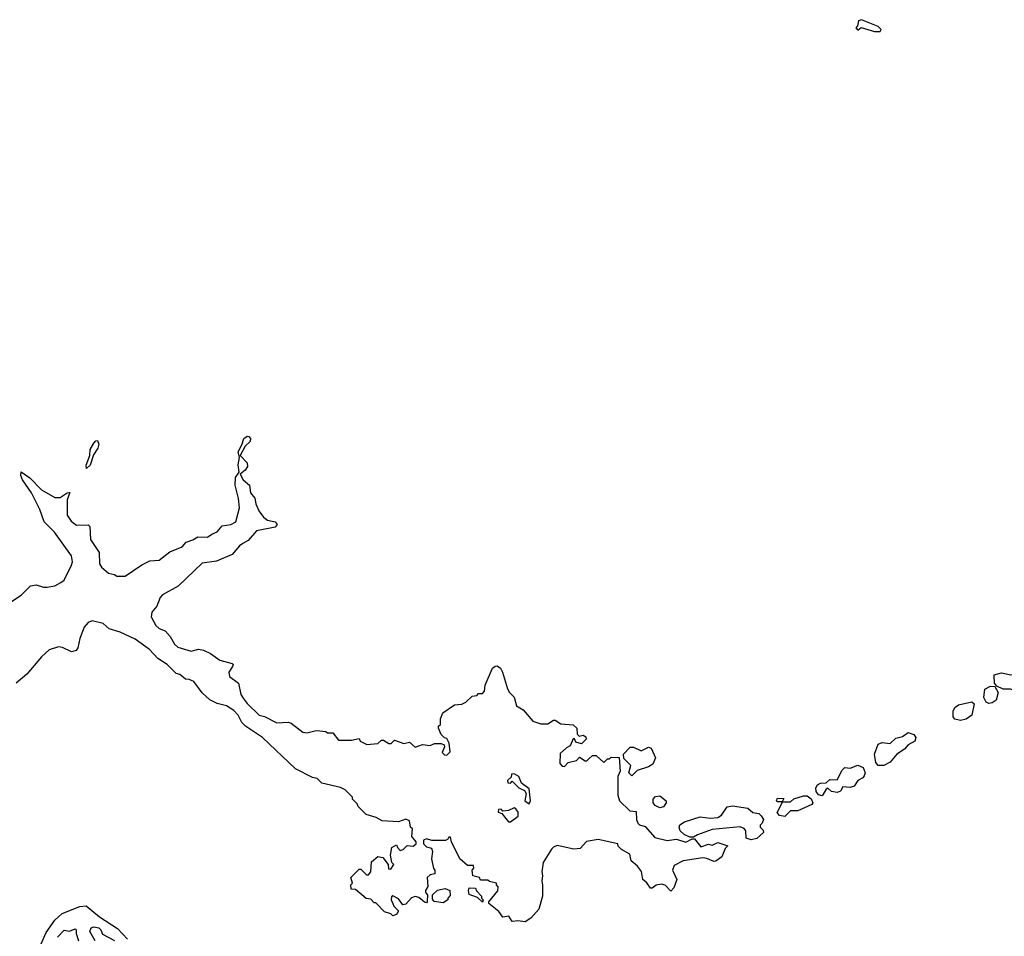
# Model space of a CAD drawing. Extents: x 2380107 to 2585170, y 384273 to 546161.
# Tile 201 of 256: x 2517968 to 2523240, y 433950 to 438858. Entities that reach past the tile are written whole.
import ezdxf

# ---------------------------------------------------------------- set-up
doc = ezdxf.new("R2010")
doc.units = 0

msp = doc.modelspace()

# ---------------------------------------------------------------- linework, layer by layer
at = {"layer": '0CON05XD'}
for points in [[(2522575, 438794.4), (2522580, 438805), (2522565, 438821.5), (2522475, 438858.2), (2522458.3, 438851.7), (2522454, 438826), (2522444.2, 438815), (2522455, 438802.9), (2522474.1, 438815.9), (2522544.5, 438794.5), (2522575, 438794.4)], [(2517908.3, 435731.7), (2517975, 435777.5), (2518025, 435827.5), (2518055, 435832.5), (2518095, 435820), (2518115, 435820), (2518155, 435827.5), (2518187.5, 435845), (2518205, 435857.5), (2518245, 435937.5), (2518250, 435955), (2518245, 435987.5), (2518154.5, 436114.5), (2518099.1, 436169.1), (2518075.6, 436235), (2518030.8, 436325), (2517982, 436395), (2517973.3, 436416.7), (2517975, 436436.7), (2518021.2, 436405), (2518085, 436340), (2518155, 436298.8), (2518185, 436300), (2518222.5, 436325), (2518236.7, 436326.7), (2518222.3, 436287.7), (2518222.5, 436205), (2518242.3, 436172.3), (2518272.3, 436152.3), (2518335, 436152.5), (2518342.5, 436145), (2518347.1, 436075), (2518392.9, 436005), (2518394.2, 435944.2), (2518405, 435927.5), (2518443.9, 435893.9), (2518475, 435887.5), (2518488.3, 435878.3), (2518531.7, 435878.3), (2518621.7, 435938.3), (2518665, 435960), (2518715, 435963.3), (2518771.7, 436008.3), (2518837.5, 436035), (2518859.3, 436060.7), (2518895, 436072.5), (2518920.7, 436089.3), (2518973.6, 436086.4), (2518995.8, 436104.2), (2519025, 436116.2), (2519051.7, 436148.3), (2519097.5, 436155), (2519125, 436170), (2519144.2, 436245), (2519139.2, 436295), (2519120.8, 436365), (2519123, 436407), (2519143.3, 436435), (2519136.5, 436475), (2519143.6, 436513.6), (2519136.7, 436545), (2519157.7, 436582.3), (2519167.1, 436615), (2519185, 436628.6), (2519195, 436626), (2519202.5, 436615), (2519200.9, 436599.1), (2519175.7, 436574.3), (2519147.5, 436525), (2519185, 436486), (2519186.7, 436465), (2519175, 436445.8), (2519147.5, 436425), (2519164.3, 436394.3), (2519197.5, 436365), (2519203.3, 436325), (2519226.8, 436296.8), (2519232, 436265), (2519247.7, 436227.7), (2519273.8, 436195), (2519295, 436178.8), (2519335, 436168.8), (2519346.7, 436155), (2519335, 436141.2), (2519235, 436121.2), (2519191.2, 436068.8), (2519162.5, 436052.5), (2519145, 436041.2), (2519105.9, 435994.1), (2519020.5, 435959.5), (2518945, 435948.2), (2518815.7, 435825), (2518731.3, 435778.7), (2518719.5, 435765), (2518701.7, 435718.3), (2518675.8, 435685), (2518671.2, 435661.2), (2518696, 435615), (2518715, 435598.8), (2518746.7, 435585), (2518773.8, 435555), (2518796.7, 435515), (2518815, 435498.8), (2518885, 435477.5), (2518925, 435487.5), (2518951.7, 435481.7), (2518990, 435465), (2519038.3, 435428.3), (2519105, 435410), (2519110, 435405), (2519107.5, 435395), (2519087.5, 435365), (2519091.7, 435341.7), (2519140, 435305), (2519152.5, 435245), (2519163.3, 435225), (2519185, 435196.7), (2519250, 435135), (2519277.5, 435127.5), (2519345, 435093.3), (2519405, 435097.5), (2519421.7, 435091.7), (2519483, 435043), (2519505, 435040), (2519555, 435052.5), (2519575, 435050)], [(2518325, 436454.2), (2518323.5, 436473.5), (2518343.5, 436525), (2518345, 436556), (2518365, 436590.6), (2518375, 436602.5), (2518385, 436604.2), (2518390.4, 436585), (2518385.9, 436564.1), (2518362.5, 436527.5), (2518345, 436472.5), (2518325, 436454.2)], [(2519575, 435050), (2519607, 435047), (2519615, 435040), (2519645, 435040), (2519675, 435000), (2519745, 435000), (2519785, 435010), (2519790, 434995), (2519827, 434977), (2519885, 434982.5), (2519905, 435000), (2519915, 435000), (2519945, 434982.5), (2519957, 434983), (2519975, 435000), (2520025, 434982.5), (2520055, 434990), (2520085, 434962.5), (2520125, 434977.5), (2520165, 434972.5), (2520188.3, 434981.7), (2520225, 434982.5), (2520240, 434975), (2520242.5, 434965), (2520230, 434935), (2520241.7, 434921.7), (2520255, 434920), (2520271.7, 434938.3), (2520267.5, 434985), (2520255, 435010), (2520243, 435013), (2520225, 435030), (2520210, 435065), (2520210, 435075), (2520220, 435085), (2520220, 435115), (2520233, 435147), (2520295, 435190), (2520335, 435192.5), (2520356.4, 435203.6), (2520390, 435235), (2520415, 435240), (2520425, 435250), (2520445, 435250), (2520457, 435263), (2520460, 435295), (2520500, 435385), (2520513.3, 435396.7), (2520525, 435397.5), (2520542.5, 435385), (2520552.5, 435365), (2520580, 435275), (2520590, 435255), (2520615, 435230), (2520627.5, 435185), (2520663, 435163), (2520715, 435102.5), (2520758.3, 435088.3), (2520795, 435087.5), (2520825, 435106.7), (2520835, 435106.7), (2520865, 435087.5), (2520931.7, 435081.7), (2520950, 435065), (2520951.7, 435031.7), (2520962.5, 435022.5), (2520985, 435027.5), (2520998.3, 435018.3), (2521000, 435005), (2520975, 434980), (2520945, 434990), (2520938.3, 435008.3), (2520931.7, 435008.3), (2520915, 434970), (2520895, 434960), (2520861.7, 434928.3), (2520860, 434875), (2520871.7, 434861.7), (2520885, 434860), (2520905, 434880), (2520948.3, 434891.7), (2520965, 434910), (2520995, 434890), (2521005, 434890), (2521015, 434900), (2521035, 434917.5), (2521055, 434917.5), (2521095, 434880), (2521115, 434900), (2521125, 434900), (2521135, 434910), (2521178.3, 434908.3), (2521182.5, 434835), (2521170, 434805), (2521170, 434705), (2521180, 434675), (2521235, 434622.5), (2521268.3, 434618.3), (2521270, 434575), (2521277.5, 434555), (2521286.4, 434546.4), (2521317.3, 434537.3), (2521368.8, 434478.8), (2521435, 434463.3), (2521485, 434470), (2521535, 434453.3), (2521568.3, 434471.7), (2521581.7, 434471.7), (2521615, 434430), (2521655, 434442.5), (2521675, 434437.5), (2521705, 434452.5), (2521760, 434435), (2521745, 434420), (2521726.7, 434375), (2521695, 434352.5), (2521685, 434350), (2521647, 434367), (2521625, 434370), (2521520, 434355), (2521471.7, 434328.3), (2521463.8, 434305), (2521485.9, 434254.1), (2521470.7, 434209.3), (2521455, 434192.5), (2521423, 434223), (2521405, 434230), (2521375, 434223.3), (2521355, 434207.5), (2521345, 434207.5), (2521325.9, 434235.9), (2521303.3, 434255), (2521297.5, 434297.5), (2521276.4, 434326.4), (2521242.5, 434355), (2521235, 434390), (2521190, 434415), (2521173, 434433), (2521170, 434445), (2521065, 434468.9), (2521003.1, 434456.9), (2520969.2, 434420.8), (2520935, 434416.7), (2520845, 434435.7), (2520825, 434428), (2520815, 434416), (2520771.2, 434345), (2520762.5, 434295), (2520767.5, 434275), (2520762.5, 434245), (2520767.5, 434225), (2520766.2, 434165), (2520747.5, 434095), (2520705, 434046.7), (2520675, 434027.5), (2520635, 434033.3), (2520605, 434030), (2520587.5, 434057.5), (2520555, 434053.3), (2520533, 434083), (2520480, 434125), (2520480, 434135), (2520527, 434193), (2520530, 434215), (2520520, 434225), (2520520, 434235), (2520483, 434243), (2520475, 434250), (2520435, 434250), (2520430, 434265), (2520393.6, 434273.6), (2520390, 434305), (2520400, 434315), (2520398.3, 434328.3), (2520365, 434330), (2520324, 434364), (2520280, 434455), (2520275, 434480), (2520265, 434480), (2520260, 434470), (2520246.7, 434463.3), (2520175, 434462.5), (2520145, 434472.5), (2520130, 434465), (2520130, 434445), (2520145, 434430), (2520171.7, 434421.7), (2520177.5, 434405), (2520173.3, 434365), (2520183, 434313), (2520190, 434305), (2520190, 434285), (2520165, 434280), (2520150, 434265), (2520153, 434217), (2520140, 434195), (2520140, 434185), (2520151.7, 434171.7), (2520150, 434135), (2520145, 434130), (2520135, 434132.5), (2520105, 434157.5), (2520085, 434163.3), (2520065, 434156.7), (2520035, 434122.5), (2520018.3, 434118.3), (2519995, 434150), (2519965, 434167.5), (2519958.3, 434161.7), (2519957.5, 434145), (2519966, 434126), (2519971.7, 434111.7), (2519996.7, 434086.7), (2519985, 434067.5), (2519965, 434060), (2519955, 434070), (2519921.7, 434081.7), (2519875, 434130), (2519865, 434130), (2519848.3, 434148.3), (2519823, 434153), (2519765, 434200), (2519741.7, 434201.7), (2519740, 434225), (2519750, 434235), (2519740, 434265), (2519785, 434310), (2519795, 434310), (2519825, 434280), (2519835, 434280), (2519847.5, 434295), (2519851.7, 434348.3), (2519885, 434376.7), (2519911.7, 434371.7), (2519940, 434335), (2519941.7, 434311.7), (2519955, 434310), (2519970, 434335), (2519960, 434345), (2519952.5, 434385), (2519960, 434425), (2519985, 434440), (2519990, 434425), (2520005, 434410), (2520020, 434415), (2520043, 434437), (2520075, 434432.5), (2520090, 434445), (2520090, 434455), (2520067.5, 434485), (2520070, 434525), (2520060, 434535), (2520055, 434567.5), (2520035, 434577.5), (2519995, 434562.5), (2519908.3, 434568.3), (2519877, 434587), (2519823, 434603), (2519780, 434645), (2519775, 434660), (2519750, 434685), (2519750, 434695), (2519710, 434735), (2519685, 434747.5), (2519585, 434770), (2519560, 434795), (2519535, 434800), (2519445, 434847.5), (2519267.5, 435015), (2519177.5, 435075), (2519157.5, 435095), (2519137.5, 435135), (2519115, 435160), (2519075, 435183.3), (2519025, 435196.7), (2518985, 435216.7), (2518944.2, 435254.2), (2518900, 435315), (2518875, 435326), (2518855, 435326.2), (2518825, 435351.2), (2518805, 435356.9), (2518757.5, 435405), (2518707.9, 435437.9), (2518662.2, 435485), (2518585, 435541.1), (2518505, 435577.8), (2518446.8, 435596.8), (2518414.4, 435624.4), (2518355, 435639.2), (2518335, 435630), (2518312.9, 435605), (2518289.5, 435545), (2518279.2, 435495), (2518269.5, 435480.5), (2518245, 435474), (2518196.5, 435496.5), (2518175, 435499.3), (2518125, 435483.2), (2518085, 435446.9), (2518006.6, 435353.4), (2517947.8, 435305)], [(2523305, 435260), (2523273, 435273), (2523233.6, 435273.6), (2523200, 435290), (2523187.5, 435305), (2523185, 435350), (2523225, 435360), (2523275, 435350), (2523305, 435353.3), (2523346.7, 435385), (2523374.1, 435425.9), (2523415, 435433.3), (2523455, 435452), (2523485, 435450), (2523498, 435425), (2523493.8, 435405), (2523435, 435366.7), (2523405, 435312.5), (2523325, 435262.5), (2523305, 435260)], [(2523157, 435197), (2523143.3, 435203.3), (2523129.3, 435229.3), (2523136.2, 435273.8), (2523165, 435290), (2523188.3, 435288.3), (2523207.5, 435255), (2523196.7, 435215), (2523175, 435200), (2523157, 435197)], [(2523005, 435105.8), (2522975, 435112.5), (2522965.6, 435125.6), (2522965.6, 435155), (2522975.5, 435174.5), (2522995, 435189.2), (2523066.4, 435206.4), (2523077.5, 435195), (2523066.7, 435135), (2523035, 435112.5), (2523005, 435105.8)], [(2522565, 434864), (2522551.5, 434881.5), (2522544.4, 434925), (2522565, 434978.8), (2522585, 434987.5), (2522627.7, 434982.3), (2522659.5, 435010.5), (2522695, 435020), (2522725, 435041.2), (2522755, 435031.2), (2522766, 435015), (2522760, 434995), (2522724.3, 434975.7), (2522705, 434952), (2522664.3, 434925.7), (2522627.9, 434882.1), (2522595, 434864.2), (2522565, 434864)], [(2521245, 434810), (2521230, 434825), (2521240, 434865), (2521201.7, 434901.7), (2521200, 434925), (2521237, 434963), (2521255, 434962.5), (2521295, 434943.3), (2521335, 434963.3), (2521348.3, 434958.3), (2521372.5, 434905), (2521358.3, 434871.7), (2521335, 434856.7), (2521273, 434837), (2521245, 434810)], [(2522265, 434702.5), (2522245, 434708), (2522232.9, 434725), (2522230, 434745), (2522239.3, 434760.7), (2522255, 434770), (2522285, 434772.5), (2522305, 434788.8), (2522345, 434787.5), (2522370.8, 434839.2), (2522385, 434853.3), (2522415, 434851.2), (2522455, 434866), (2522484.3, 434854.3), (2522494, 434825), (2522490, 434810), (2522482, 434798), (2522456.1, 434783.9), (2522435, 434753.3), (2522415, 434746.7), (2522375, 434750), (2522362.5, 434727.5), (2522345, 434720), (2522315, 434726), (2522295, 434742.5), (2522285, 434737.5), (2522265, 434702.5)], [(2520695, 434660), (2520702.5, 434675), (2520695, 434740), (2520655, 434770), (2520640, 434805), (2520615, 434820), (2520601.7, 434818.3), (2520598.3, 434801.7), (2520580, 434785), (2520581.7, 434771.7), (2520595, 434770), (2520605, 434780), (2520640, 434745), (2520670, 434730), (2520680, 434715), (2520672.5, 434675), (2520695, 434660)], [(2521395, 434637.5), (2521370.7, 434650.7), (2521360, 434665), (2521360, 434685), (2521371.7, 434698.3), (2521395, 434702.5), (2521430, 434675), (2521430, 434665), (2521415, 434642.5), (2521395, 434637.5)], [(2522065, 434592), (2522036.1, 434596.1), (2522023, 434613), (2522050, 434665), (2522050, 434670), (2522025, 434670), (2522020, 434675), (2522025, 434690), (2522058.3, 434688.3), (2522050, 434670), (2522095, 434670), (2522113, 434687), (2522165, 434702.5), (2522185, 434702.5), (2522206.3, 434686.3), (2522214.2, 434665), (2522210, 434655), (2522135, 434621.4), (2522095, 434621.2), (2522065, 434592)], [(2521885, 434466), (2521857.5, 434475), (2521856.2, 434515), (2521846.5, 434526.5), (2521825, 434535.5), (2521675, 434521.2), (2521596.4, 434493.6), (2521575, 434480), (2521555, 434480), (2521525.7, 434495.7), (2521504.2, 434514.2), (2521498, 434535), (2521503.1, 434546.9), (2521527.4, 434562.6), (2521610.9, 434589.1), (2521665, 434583.1), (2521705, 434586), (2521725, 434598.8), (2521755, 434643.8), (2521785, 434649.2), (2521865.8, 434635.8), (2521893.8, 434613.8), (2521925, 434606.9), (2521938, 434595), (2521950, 434575), (2521943.8, 434556.2), (2521932.5, 434545), (2521932.5, 434535), (2521948.3, 434518.3), (2521950, 434505), (2521915, 434473.3), (2521885, 434466)], [(2520595, 434562.5), (2520637.5, 434592.5), (2520636.7, 434615), (2520625, 434632.5), (2520615, 434637.5), (2520585, 434623.3), (2520555, 434620), (2520545, 434630), (2520531.7, 434628.3), (2520530, 434615), (2520548.3, 434608.3), (2520585, 434562.5), (2520595, 434562.5)], [(2520235, 434130), (2520187, 434137), (2520178.3, 434148.3), (2520178.3, 434171.7), (2520205, 434197.5), (2520245, 434206.7), (2520270, 434195), (2520271.7, 434168.3), (2520260, 434155), (2520260, 434145), (2520235, 434130)], [(2520445, 434132.5), (2520418.3, 434158.3), (2520373.6, 434173.6), (2520370, 434195), (2520375, 434210), (2520408.3, 434208.3), (2520413, 434193), (2520440, 434165), (2520440, 434155), (2520450, 434145), (2520445, 434132.5)], [(2518055, 433848.5), (2518108.8, 433971.2), (2518155, 434036.2), (2518195, 434072.2), (2518289.8, 434110.2), (2518322.6, 434112.6), (2518395.5, 434055), (2518491.4, 433991.4), (2518544.1, 433934.1)], [(2518170, 433945), (2518205, 433982.5), (2518235, 433977.5), (2518265, 433990), (2518270, 433985), (2518270, 433965), (2518282.5, 433925)], [(2518372.5, 433925), (2518342.5, 433975), (2518350, 433995), (2518365, 434000), (2518391.2, 433995), (2518402, 433985), (2518411.4, 433961.4), (2518475, 433926.7)]]:
    msp.add_lwpolyline(points, dxfattribs=at)

doc.saveas('drawing.dxf')
